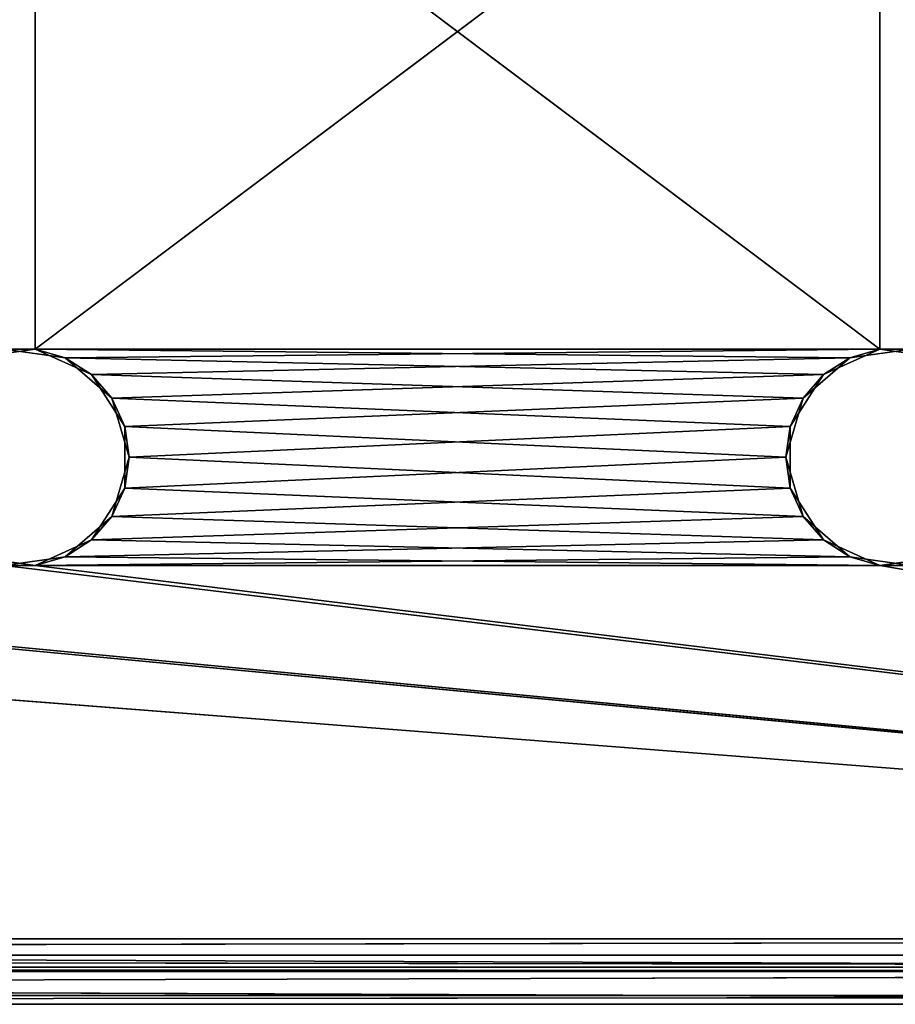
# Model space of a CAD drawing. Extents: x -200 to 200, y 0 to 90.
# Tile 28 of 46: x 60 to 100, y 0 to 45. Entities that reach past the tile are written whole.
import ezdxf

# ---------------------------------------------------------------- set-up
doc = ezdxf.new("R2010")
doc.units = 0
doc.header["$LTSCALE"] = 2.54
doc.layers.get('0').update_dxf_attribs({"color": 13, "linetype": 'CONTINUOUS'})

# ---------------------------------------------------------------- blocks, each defined once
blk = doc.blocks.new('GRUPA1_1')
at = {"color": 0}
for p, q in [((99.288425, 29.949107), (59.288425, 60.050893)), ((99.288425, 29.949107), (59.288425, 60.050893)), ((100.711575, 60.050893, 1.5), (60.711575, 29.949107, 1.5)), ((60.711575, 29.949107, 1.5), (60.711575, 60.050893, 1.5)), ((60.711575, 29.949107, 1.5), (60.711575, 60.050893, 1.5)), ((100.711575, 60.050893, 1.5), (60.711575, 29.949107, 1.5)), ((99.288425, 29.949107), (99.288425, 60.050893)), ((99.288425, 29.949107), (99.288425, 60.050893)), ((60.711575, 29.949107, 1.5), (20.711575, 29.949107, 1.5)), ((60.711575, 29.949107, 1.5), (20.711575, 29.949107, 1.5)), ((60.711575, 29.949107, 1.5), (57.922926, 29.548161, 1.5)), ((60.711575, 29.949107, 1.5), (57.922926, 29.548161, 1.5)), ((60.711575, 29.949107, 1.5), (59.288425, 29.949107)), ((59.288425, 29.949107), (62.077074, 29.548161)), ((60.711575, 29.949107, 1.5), (59.288425, 29.949107)), ((99.288425, 29.949107), (59.288425, 29.949107)), ((99.288425, 29.949107), (59.288425, 29.949107)), ((59.288425, 29.949107), (62.077074, 29.548161)), ((63.274302, 28.778749, 1.5), (60.711575, 29.949107, 1.5)), ((60.711575, 29.949107, 1.5), (62.077074, 29.548161)), ((60.711575, 29.949107, 1.5), (62.077074, 29.548161)), ((97.922926, 29.548161, 1.5), (60.711575, 29.949107, 1.5)), ((63.274302, 28.778749, 1.5), (60.711575, 29.949107, 1.5)), ((97.922926, 29.548161, 1.5), (60.711575, 29.949107, 1.5)), ((100.711575, 29.949107, 1.5), (60.711575, 29.949107, 1.5)), ((100.711575, 29.949107, 1.5), (60.711575, 29.949107, 1.5)), ((99.288425, 29.949107), (62.077074, 29.548161)), ((99.288425, 29.949107), (62.077074, 29.548161)), ((96.725693, 28.778749), (99.288425, 29.949107)), ((96.725693, 28.778749), (99.288425, 29.949107)), ((100.711575, 29.949107, 1.5), (97.922926, 29.548161, 1.5)), ((97.922926, 29.548161, 1.5), (99.288425, 29.949107)), ((97.922926, 29.548161, 1.5), (99.288425, 29.949107)), ((100.711575, 29.949107, 1.5), (97.922926, 29.548161, 1.5)), ((100.711575, 29.949107, 1.5), (99.288425, 29.949107)), ((99.288425, 29.949107), (102.077074, 29.548161)), ((100.711575, 29.949107, 1.5), (99.288425, 29.949107)), ((139.288425, 29.949107), (99.288425, 29.949107)), ((139.288425, 29.949107), (99.288425, 29.949107)), ((99.288425, 29.949107), (102.077074, 29.548161)), ((63.274302, 28.778749, 1.5), (62.077074, 29.548161)), ((62.077074, 29.548161), (64.206266, 27.703204)), ((63.274302, 28.778749, 1.5), (62.077074, 29.548161)), ((96.725693, 28.778749), (62.077074, 29.548161)), ((96.725693, 28.778749), (62.077074, 29.548161)), ((62.077074, 29.548161), (64.206266, 27.703204)), ((97.922926, 29.548161, 1.5), (63.274302, 28.778749, 1.5)), ((97.922926, 29.548161, 1.5), (63.274302, 28.778749, 1.5)), ((97.922926, 29.548161, 1.5), (95.793734, 27.703204, 1.5)), ((97.922926, 29.548161, 1.5), (95.793734, 27.703204, 1.5)), ((97.922926, 29.548161, 1.5), (96.725693, 28.778749)), ((97.922926, 29.548161, 1.5), (96.725693, 28.778749)), ((64.797463, 26.408663, 1.5), (63.274302, 28.778749, 1.5)), ((63.274302, 28.778749, 1.5), (64.206266, 27.703204)), ((63.274302, 28.778749, 1.5), (64.206266, 27.703204)), ((95.793734, 27.703204, 1.5), (63.274302, 28.778749, 1.5)), ((64.797463, 26.408663, 1.5), (63.274302, 28.778749, 1.5)), ((95.793734, 27.703204, 1.5), (63.274302, 28.778749, 1.5)), ((96.725693, 28.778749), (64.206266, 27.703204)), ((96.725693, 28.778749), (64.206266, 27.703204)), ((95.202532, 26.408663), (96.725693, 28.778749)), ((95.202532, 26.408663), (96.725693, 28.778749)), ((95.793734, 27.703204, 1.5), (96.725693, 28.778749)), ((95.793734, 27.703204, 1.5), (96.725693, 28.778749)), ((64.797463, 26.408663, 1.5), (64.206266, 27.703204)), ((64.206266, 27.703204), (65, 25)), ((64.797463, 26.408663, 1.5), (64.206266, 27.703204)), ((95.202532, 26.408663), (64.206266, 27.703204)), ((95.202532, 26.408663), (64.206266, 27.703204)), ((64.206266, 27.703204), (65, 25)), ((95.793734, 27.703204, 1.5), (64.797463, 26.408663, 1.5)), ((95.793734, 27.703204, 1.5), (64.797463, 26.408663, 1.5)), ((95.793734, 27.703204, 1.5), (95, 25, 1.5)), ((95.793734, 27.703204, 1.5), (95, 25, 1.5)), ((95.793734, 27.703204, 1.5), (95.202532, 26.408663)), ((95.793734, 27.703204, 1.5), (95.202532, 26.408663)), ((64.797463, 23.591337, 1.5), (64.797463, 26.408663, 1.5)), ((64.797463, 26.408663, 1.5), (65, 25)), ((64.797463, 26.408663, 1.5), (65, 25)), ((64.797463, 26.408663, 1.5), (95, 25, 1.5)), ((64.797463, 26.408663, 1.5), (95, 25, 1.5)), ((64.797463, 23.591337, 1.5), (64.797463, 26.408663, 1.5)), ((95.202532, 26.408663), (65, 25)), ((95.202532, 26.408663), (65, 25)), ((95, 25, 1.5), (95.202532, 26.408663)), ((95, 25, 1.5), (95.202532, 26.408663)), ((95.202532, 23.591337), (95.202532, 26.408663)), ((95.202532, 23.591337), (95.202532, 26.408663)), ((65, 25), (64.206266, 22.296796)), ((65, 25), (64.206266, 22.296796)), ((64.797463, 23.591337, 1.5), (65, 25)), ((64.797463, 23.591337, 1.5), (65, 25)), ((64.797463, 23.591337, 1.5), (95, 25, 1.5)), ((64.797463, 23.591337, 1.5), (95, 25, 1.5)), ((95.202532, 23.591337), (65, 25)), ((95.202532, 23.591337), (65, 25)), ((95, 25, 1.5), (95.202532, 23.591337)), ((95, 25, 1.5), (95.202532, 23.591337)), ((95, 25, 1.5), (95.793734, 22.296796, 1.5)), ((95, 25, 1.5), (95.793734, 22.296796, 1.5)), ((63.274302, 21.221251, 1.5), (64.797463, 23.591337, 1.5)), ((63.274302, 21.221251, 1.5), (64.797463, 23.591337, 1.5)), ((64.206266, 22.296796), (64.797463, 23.591337, 1.5)), ((64.206266, 22.296796), (64.797463, 23.591337, 1.5)), ((95.202532, 23.591337), (64.206266, 22.296796)), ((95.202532, 23.591337), (64.206266, 22.296796)), ((64.797463, 23.591337, 1.5), (95.793734, 22.296796, 1.5)), ((64.797463, 23.591337, 1.5), (95.793734, 22.296796, 1.5)), ((95.793734, 22.296796, 1.5), (95.202532, 23.591337)), ((95.793734, 22.296796, 1.5), (95.202532, 23.591337)), ((96.725693, 21.221251), (95.202532, 23.591337)), ((96.725693, 21.221251), (95.202532, 23.591337)), ((64.206266, 22.296796), (62.077074, 20.451839)), ((64.206266, 22.296796), (62.077074, 20.451839)), ((63.274302, 21.221251, 1.5), (64.206266, 22.296796)), ((63.274302, 21.221251, 1.5), (64.206266, 22.296796)), ((63.274302, 21.221251, 1.5), (95.793734, 22.296796, 1.5)), ((63.274302, 21.221251, 1.5), (95.793734, 22.296796, 1.5)), ((96.725693, 21.221251), (64.206266, 22.296796)), ((96.725693, 21.221251), (64.206266, 22.296796)), ((95.793734, 22.296796, 1.5), (96.725693, 21.221251)), ((95.793734, 22.296796, 1.5), (96.725693, 21.221251)), ((95.793734, 22.296796, 1.5), (97.922926, 20.451839, 1.5)), ((95.793734, 22.296796, 1.5), (97.922926, 20.451839, 1.5)), ((60.711575, 20.050893, 1.5), (63.274302, 21.221251, 1.5)), ((60.711575, 20.050893, 1.5), (63.274302, 21.221251, 1.5)), ((63.274302, 21.221251, 1.5), (62.077074, 20.451839)), ((63.274302, 21.221251, 1.5), (62.077074, 20.451839)), ((96.725693, 21.221251), (62.077074, 20.451839)), ((96.725693, 21.221251), (62.077074, 20.451839)), ((63.274302, 21.221251, 1.5), (97.922926, 20.451839, 1.5)), ((63.274302, 21.221251, 1.5), (97.922926, 20.451839, 1.5)), ((97.922926, 20.451839, 1.5), (96.725693, 21.221251)), ((97.922926, 20.451839, 1.5), (96.725693, 21.221251)), ((99.288425, 20.050893), (96.725693, 21.221251)), ((99.288425, 20.050893), (96.725693, 21.221251)), ((57.922926, 20.451839, 1.5), (60.711575, 20.050893, 1.5)), ((57.922926, 20.451839, 1.5), (60.711575, 20.050893, 1.5)), ((62.077074, 20.451839), (59.288425, 20.050893)), ((62.077074, 20.451839), (59.288425, 20.050893)), ((60.711575, 20.050893, 1.5), (62.077074, 20.451839)), ((60.711575, 20.050893, 1.5), (62.077074, 20.451839)), ((60.711575, 20.050893, 1.5), (97.922926, 20.451839, 1.5)), ((60.711575, 20.050893, 1.5), (97.922926, 20.451839, 1.5)), ((99.288425, 20.050893), (62.077074, 20.451839)), ((99.288425, 20.050893), (62.077074, 20.451839)), ((97.922926, 20.451839, 1.5), (99.288425, 20.050893)), ((97.922926, 20.451839, 1.5), (99.288425, 20.050893)), ((97.922926, 20.451839, 1.5), (100.711575, 20.050893, 1.5)), ((97.922926, 20.451839, 1.5), (100.711575, 20.050893, 1.5)), ((102.077074, 20.451839), (99.288425, 20.050893)), ((102.077074, 20.451839), (99.288425, 20.050893)), ((-19.288425, 20.050893, 1.5), (200, 3, 1.5)), ((-19.288425, 20.050893, 1.5), (200, 3, 1.5)), ((200, 3), (19.288425, 20.050893)), ((200, 3), (19.288425, 20.050893)), ((20.711575, 20.050893, 1.5), (60.711575, 20.050893, 1.5)), ((20.711575, 20.050893, 1.5), (60.711575, 20.050893, 1.5)), ((20.711575, 20.050893, 1.5), (200, 3, 1.5)), ((20.711575, 20.050893, 1.5), (200, 3, 1.5)), ((60.711575, 20.050893, 1.5), (59.288425, 20.050893)), ((60.711575, 20.050893, 1.5), (59.288425, 20.050893)), ((200, 3), (59.288425, 20.050893)), ((59.288425, 20.050893), (99.288425, 20.050893)), ((200, 3), (59.288425, 20.050893)), ((59.288425, 20.050893), (99.288425, 20.050893)), ((60.711575, 20.050893, 1.5), (100.711575, 20.050893, 1.5)), ((60.711575, 20.050893, 1.5), (100.711575, 20.050893, 1.5)), ((60.711575, 20.050893, 1.5), (200, 3, 1.5)), ((60.711575, 20.050893, 1.5), (200, 3, 1.5)), ((100.711575, 20.050893, 1.5), (99.288425, 20.050893)), ((100.711575, 20.050893, 1.5), (99.288425, 20.050893)), ((139.288425, 20.050893), (99.288425, 20.050893)), ((139.288425, 20.050893), (99.288425, 20.050893)), ((200, 3), (99.288425, 20.050893)), ((200, 3), (99.288425, 20.050893)), ((-200, 3), (200, 1.5, 0.401924)), ((-200, 3), (200, 3)), ((-200, 3), (200, 1.5, 0.401924)), ((200, 3, 1.5), (-200, 2.25, 1.700962)), ((200, 3, 1.5), (-200, 3, 1.5)), ((200, 3, 1.5), (-200, 2.25, 1.700962)), ((-200, 3), (200, 3)), ((200, 3, 1.5), (-200, 3, 1.5)), ((200, 1.700962, 2.25), (-200, 2.25, 1.700962)), ((200, 1.700962, 2.25), (-200, 2.25, 1.700962)), ((200, 2.25, 1.700962), (-200, 2.25, 1.700962)), ((200, 2.25, 1.700962), (-200, 2.25, 1.700962)), ((200, 1.5, 3), (-200, 1.700962, 2.25)), ((200, 1.5, 3), (-200, 1.700962, 2.25)), ((200, 1.700962, 2.25), (-200, 1.700962, 2.25)), ((200, 1.700962, 2.25), (-200, 1.700962, 2.25)), ((200, 1.5, 75), (-200, 1.5, 75)), ((-200, 1.5, 75), (195, 1.5, 80)), ((200, 1.5, 75), (-200, 1.5, 75)), ((200, 1.5, 3), (-200, 1.5, 75)), ((200, 1.5, 3), (-200, 1.5, 75)), ((200, 1.5, 3), (-200, 1.5, 3)), ((-200, 1.5, 75), (195, 1.5, 80)), ((-200, 0.401924, 1.5), (200, 1.5, 0.401924)), ((-200, 0.401924, 1.5), (200, 1.5, 0.401924)), ((-200, 1.5, 0.401924), (200, 1.5, 0.401924)), ((-200, 1.5, 0.401924), (200, 1.5, 0.401924)), ((200, 1.5, 3), (-200, 1.5, 3)), ((195, 1.5, 80), (-195, 1.5, 80)), ((-195, 1.5, 80), (195, 0, 80)), ((-195, 1.5, 80), (195, 0, 80)), ((195, 1.5, 80), (-195, 1.5, 80)), ((-200, 0, 3), (200, 0.401924, 1.5)), ((-200, 0, 3), (200, 0.401924, 1.5)), ((-200, 0.401924, 1.5), (200, 0.401924, 1.5)), ((-200, 0.401924, 1.5), (200, 0.401924, 1.5)), ((200, 0, 3), (-200, 0, 3)), ((195, 0, 80), (-200, 0, 75)), ((-200, 0, 75), (200, 0, 75)), ((-200, 0, 75), (200, 0, 75)), ((-200, 0, 75), (200, 0, 3)), ((-200, 0, 75), (200, 0, 3)), ((200, 0, 3), (-200, 0, 3)), ((195, 0, 80), (-200, 0, 75)), ((-195, 0, 80), (195, 0, 80)), ((-195, 0, 80), (195, 0, 80))]:
    blk.add_line(p, q, dxfattribs=at)
at = {"color": 9}
mesh = blk.add_polyface(dxfattribs=at)
corners = [(60.711575, 60.050893, 1.5), (20.711575, 29.949107, 1.5), (60.711575, 29.949107, 1.5)]
mesh.append_faces([[corners[k] for k in face] for face in [(0, 1, 2)]], dxfattribs={"color": 9})
mesh = blk.add_polyface(dxfattribs=at)
corners = [(60.711575, 60.050893, 1.5), (20.711575, 60.050893, 1.5), (20.711575, 29.949107, 1.5)]
mesh.append_faces([[corners[k] for k in face] for face in [(0, 1, 2)]], dxfattribs={"color": 9})
mesh = blk.add_polyface(dxfattribs=at)
corners = [(99.288425, 29.949107), (59.288425, 60.050893), (99.288425, 60.050893)]
mesh.append_faces([[corners[k] for k in face] for face in [(0, 1, 2)]], dxfattribs={"color": 9})
mesh = blk.add_polyface(dxfattribs=at)
corners = [(99.288425, 29.949107), (59.288425, 29.949107), (59.288425, 60.050893)]
mesh.append_faces([[corners[k] for k in face] for face in [(0, 1, 2)]], dxfattribs={"color": 9})
mesh = blk.add_polyface(dxfattribs=at)
corners = [(100.711575, 60.050893, 1.5), (60.711575, 29.949107, 1.5), (100.711575, 29.949107, 1.5)]
mesh.append_faces([[corners[k] for k in face] for face in [(0, 1, 2)]], dxfattribs={"color": 9})
mesh = blk.add_polyface(dxfattribs=at)
corners = [(100.711575, 60.050893, 1.5), (60.711575, 60.050893, 1.5), (60.711575, 29.949107, 1.5)]
mesh.append_faces([[corners[k] for k in face] for face in [(0, 1, 2)]], dxfattribs={"color": 9})
mesh = blk.add_polyface(dxfattribs=at)
corners = [(139.288425, 29.949107), (99.288425, 60.050893), (139.288425, 60.050893)]
mesh.append_faces([[corners[k] for k in face] for face in [(0, 1, 2)]], dxfattribs={"color": 9})
mesh = blk.add_polyface(dxfattribs=at)
corners = [(139.288425, 29.949107), (99.288425, 29.949107), (99.288425, 60.050893)]
mesh.append_faces([[corners[k] for k in face] for face in [(0, 1, 2)]], dxfattribs={"color": 9})
mesh = blk.add_polyface(dxfattribs=at)
corners = [(60.711575, 29.949107, 1.5), (20.711575, 29.949107, 1.5), (57.922926, 29.548161, 1.5)]
mesh.append_faces([[corners[k] for k in face] for face in [(0, 1, 2)]], dxfattribs={"color": 9})
mesh = blk.add_polyface(dxfattribs=at)
corners = [(57.922926, 29.548161, 1.5), (59.288425, 29.949107), (60.711575, 29.949107, 1.5)]
mesh.append_faces([[corners[k] for k in face] for face in [(0, 1, 2)]], dxfattribs={"color": 9})
mesh = blk.add_polyface(dxfattribs=at)
corners = [(60.711575, 29.949107, 1.5), (59.288425, 29.949107), (62.077074, 29.548161)]
mesh.append_faces([[corners[k] for k in face] for face in [(0, 1, 2)]], dxfattribs={"color": 9})
mesh = blk.add_polyface(dxfattribs=at)
corners = [(99.288425, 29.949107), (62.077074, 29.548161), (59.288425, 29.949107)]
mesh.append_faces([[corners[k] for k in face] for face in [(0, 1, 2)]], dxfattribs={"color": 9})
mesh = blk.add_polyface(dxfattribs=at)
corners = [(60.711575, 29.949107, 1.5), (62.077074, 29.548161), (63.274302, 28.778749, 1.5)]
mesh.append_faces([[corners[k] for k in face] for face in [(0, 1, 2)]], dxfattribs={"color": 9})
mesh = blk.add_polyface(dxfattribs=at)
corners = [(97.922926, 29.548161, 1.5), (60.711575, 29.949107, 1.5), (63.274302, 28.778749, 1.5)]
mesh.append_faces([[corners[k] for k in face] for face in [(0, 1, 2)]], dxfattribs={"color": 9})
mesh = blk.add_polyface(dxfattribs=at)
corners = [(100.711575, 29.949107, 1.5), (60.711575, 29.949107, 1.5), (97.922926, 29.548161, 1.5)]
mesh.append_faces([[corners[k] for k in face] for face in [(0, 1, 2)]], dxfattribs={"color": 9})
mesh = blk.add_polyface(dxfattribs=at)
corners = [(99.288425, 29.949107), (96.725693, 28.778749), (62.077074, 29.548161)]
mesh.append_faces([[corners[k] for k in face] for face in [(0, 1, 2)]], dxfattribs={"color": 9})
mesh = blk.add_polyface(dxfattribs=at)
corners = [(97.922926, 29.548161, 1.5), (96.725693, 28.778749), (99.288425, 29.949107)]
mesh.append_faces([[corners[k] for k in face] for face in [(0, 1, 2)]], dxfattribs={"color": 9})
mesh = blk.add_polyface(dxfattribs=at)
corners = [(97.922926, 29.548161, 1.5), (99.288425, 29.949107), (100.711575, 29.949107, 1.5)]
mesh.append_faces([[corners[k] for k in face] for face in [(0, 1, 2)]], dxfattribs={"color": 9})
mesh = blk.add_polyface(dxfattribs=at)
corners = [(100.711575, 29.949107, 1.5), (99.288425, 29.949107), (102.077074, 29.548161)]
mesh.append_faces([[corners[k] for k in face] for face in [(0, 1, 2)]], dxfattribs={"color": 9})
mesh = blk.add_polyface(dxfattribs=at)
corners = [(139.288425, 29.949107), (102.077074, 29.548161), (99.288425, 29.949107)]
mesh.append_faces([[corners[k] for k in face] for face in [(0, 1, 2)]], dxfattribs={"color": 9})
mesh = blk.add_polyface(dxfattribs=at)
corners = [(63.274302, 28.778749, 1.5), (62.077074, 29.548161), (64.206266, 27.703204)]
mesh.append_faces([[corners[k] for k in face] for face in [(0, 1, 2)]], dxfattribs={"color": 9})
mesh = blk.add_polyface(dxfattribs=at)
corners = [(96.725693, 28.778749), (64.206266, 27.703204), (62.077074, 29.548161)]
mesh.append_faces([[corners[k] for k in face] for face in [(0, 1, 2)]], dxfattribs={"color": 9})
mesh = blk.add_polyface(dxfattribs=at)
corners = [(97.922926, 29.548161, 1.5), (63.274302, 28.778749, 1.5), (95.793734, 27.703204, 1.5)]
mesh.append_faces([[corners[k] for k in face] for face in [(0, 1, 2)]], dxfattribs={"color": 9})
mesh = blk.add_polyface(dxfattribs=at)
corners = [(95.793734, 27.703204, 1.5), (96.725693, 28.778749), (97.922926, 29.548161, 1.5)]
mesh.append_faces([[corners[k] for k in face] for face in [(0, 1, 2)]], dxfattribs={"color": 9})
mesh = blk.add_polyface(dxfattribs=at)
corners = [(63.274302, 28.778749, 1.5), (64.206266, 27.703204), (64.797463, 26.408663, 1.5)]
mesh.append_faces([[corners[k] for k in face] for face in [(0, 1, 2)]], dxfattribs={"color": 9})
mesh = blk.add_polyface(dxfattribs=at)
corners = [(95.793734, 27.703204, 1.5), (63.274302, 28.778749, 1.5), (64.797463, 26.408663, 1.5)]
mesh.append_faces([[corners[k] for k in face] for face in [(0, 1, 2)]], dxfattribs={"color": 9})
mesh = blk.add_polyface(dxfattribs=at)
corners = [(96.725693, 28.778749), (95.202532, 26.408663), (64.206266, 27.703204)]
mesh.append_faces([[corners[k] for k in face] for face in [(0, 1, 2)]], dxfattribs={"color": 9})
mesh = blk.add_polyface(dxfattribs=at)
corners = [(96.725693, 28.778749), (95.793734, 27.703204, 1.5), (95.202532, 26.408663)]
mesh.append_faces([[corners[k] for k in face] for face in [(0, 1, 2)]], dxfattribs={"color": 9})
mesh = blk.add_polyface(dxfattribs=at)
corners = [(64.206266, 27.703204), (65, 25), (64.797463, 26.408663, 1.5)]
mesh.append_faces([[corners[k] for k in face] for face in [(0, 1, 2)]], dxfattribs={"color": 9})
mesh = blk.add_polyface(dxfattribs=at)
corners = [(95.202532, 26.408663), (65, 25), (64.206266, 27.703204)]
mesh.append_faces([[corners[k] for k in face] for face in [(0, 1, 2)]], dxfattribs={"color": 9})
mesh = blk.add_polyface(dxfattribs=at)
corners = [(95.793734, 27.703204, 1.5), (64.797463, 26.408663, 1.5), (95, 25, 1.5)]
mesh.append_faces([[corners[k] for k in face] for face in [(0, 1, 2)]], dxfattribs={"color": 9})
mesh = blk.add_polyface(dxfattribs=at)
corners = [(95.793734, 27.703204, 1.5), (95, 25, 1.5), (95.202532, 26.408663)]
mesh.append_faces([[corners[k] for k in face] for face in [(0, 1, 2)]], dxfattribs={"color": 9})
mesh = blk.add_polyface(dxfattribs=at)
corners = [(64.797463, 26.408663, 1.5), (65, 25), (64.797463, 23.591337, 1.5)]
mesh.append_faces([[corners[k] for k in face] for face in [(0, 1, 2)]], dxfattribs={"color": 9})
mesh = blk.add_polyface(dxfattribs=at)
corners = [(95, 25, 1.5), (64.797463, 26.408663, 1.5), (64.797463, 23.591337, 1.5)]
mesh.append_faces([[corners[k] for k in face] for face in [(0, 1, 2)]], dxfattribs={"color": 9})
mesh = blk.add_polyface(dxfattribs=at)
corners = [(95.202532, 23.591337), (65, 25), (95.202532, 26.408663)]
mesh.append_faces([[corners[k] for k in face] for face in [(0, 1, 2)]], dxfattribs={"color": 9})
mesh = blk.add_polyface(dxfattribs=at)
corners = [(95.202532, 26.408663), (95, 25, 1.5), (95.202532, 23.591337)]
mesh.append_faces([[corners[k] for k in face] for face in [(0, 1, 2)]], dxfattribs={"color": 9})
mesh = blk.add_polyface(dxfattribs=at)
corners = [(65, 25), (64.206266, 22.296796), (64.797463, 23.591337, 1.5)]
mesh.append_faces([[corners[k] for k in face] for face in [(0, 1, 2)]], dxfattribs={"color": 9})
mesh = blk.add_polyface(dxfattribs=at)
corners = [(95.202532, 23.591337), (64.206266, 22.296796), (65, 25)]
mesh.append_faces([[corners[k] for k in face] for face in [(0, 1, 2)]], dxfattribs={"color": 9})
mesh = blk.add_polyface(dxfattribs=at)
corners = [(95.793734, 22.296796, 1.5), (95, 25, 1.5), (64.797463, 23.591337, 1.5)]
mesh.append_faces([[corners[k] for k in face] for face in [(0, 1, 2)]], dxfattribs={"color": 9})
mesh = blk.add_polyface(dxfattribs=at)
corners = [(95, 25, 1.5), (95.793734, 22.296796, 1.5), (95.202532, 23.591337)]
mesh.append_faces([[corners[k] for k in face] for face in [(0, 1, 2)]], dxfattribs={"color": 9})
mesh = blk.add_polyface(dxfattribs=at)
corners = [(64.797463, 23.591337, 1.5), (64.206266, 22.296796), (63.274302, 21.221251, 1.5)]
mesh.append_faces([[corners[k] for k in face] for face in [(0, 1, 2)]], dxfattribs={"color": 9})
mesh = blk.add_polyface(dxfattribs=at)
corners = [(95.793734, 22.296796, 1.5), (64.797463, 23.591337, 1.5), (63.274302, 21.221251, 1.5)]
mesh.append_faces([[corners[k] for k in face] for face in [(0, 1, 2)]], dxfattribs={"color": 9})
mesh = blk.add_polyface(dxfattribs=at)
corners = [(96.725693, 21.221251), (64.206266, 22.296796), (95.202532, 23.591337)]
mesh.append_faces([[corners[k] for k in face] for face in [(0, 1, 2)]], dxfattribs={"color": 9})
mesh = blk.add_polyface(dxfattribs=at)
corners = [(95.202532, 23.591337), (95.793734, 22.296796, 1.5), (96.725693, 21.221251)]
mesh.append_faces([[corners[k] for k in face] for face in [(0, 1, 2)]], dxfattribs={"color": 9})
mesh = blk.add_polyface(dxfattribs=at)
corners = [(63.274302, 21.221251, 1.5), (64.206266, 22.296796), (62.077074, 20.451839)]
mesh.append_faces([[corners[k] for k in face] for face in [(0, 1, 2)]], dxfattribs={"color": 9})
mesh = blk.add_polyface(dxfattribs=at)
corners = [(96.725693, 21.221251), (62.077074, 20.451839), (64.206266, 22.296796)]
mesh.append_faces([[corners[k] for k in face] for face in [(0, 1, 2)]], dxfattribs={"color": 9})
mesh = blk.add_polyface(dxfattribs=at)
corners = [(97.922926, 20.451839, 1.5), (95.793734, 22.296796, 1.5), (63.274302, 21.221251, 1.5)]
mesh.append_faces([[corners[k] for k in face] for face in [(0, 1, 2)]], dxfattribs={"color": 9})
mesh = blk.add_polyface(dxfattribs=at)
corners = [(97.922926, 20.451839, 1.5), (96.725693, 21.221251), (95.793734, 22.296796, 1.5)]
mesh.append_faces([[corners[k] for k in face] for face in [(0, 1, 2)]], dxfattribs={"color": 9})
mesh = blk.add_polyface(dxfattribs=at)
corners = [(63.274302, 21.221251, 1.5), (62.077074, 20.451839), (60.711575, 20.050893, 1.5)]
mesh.append_faces([[corners[k] for k in face] for face in [(0, 1, 2)]], dxfattribs={"color": 9})
mesh = blk.add_polyface(dxfattribs=at)
corners = [(97.922926, 20.451839, 1.5), (63.274302, 21.221251, 1.5), (60.711575, 20.050893, 1.5)]
mesh.append_faces([[corners[k] for k in face] for face in [(0, 1, 2)]], dxfattribs={"color": 9})
mesh = blk.add_polyface(dxfattribs=at)
corners = [(99.288425, 20.050893), (62.077074, 20.451839), (96.725693, 21.221251)]
mesh.append_faces([[corners[k] for k in face] for face in [(0, 1, 2)]], dxfattribs={"color": 9})
mesh = blk.add_polyface(dxfattribs=at)
corners = [(97.922926, 20.451839, 1.5), (99.288425, 20.050893), (96.725693, 21.221251)]
mesh.append_faces([[corners[k] for k in face] for face in [(0, 1, 2)]], dxfattribs={"color": 9})
mesh = blk.add_polyface(dxfattribs=at)
corners = [(60.711575, 20.050893, 1.5), (57.922926, 20.451839, 1.5), (20.711575, 20.050893, 1.5)]
mesh.append_faces([[corners[k] for k in face] for face in [(0, 1, 2)]], dxfattribs={"color": 9})
mesh = blk.add_polyface(dxfattribs=at)
corners = [(60.711575, 20.050893, 1.5), (59.288425, 20.050893), (57.922926, 20.451839, 1.5)]
mesh.append_faces([[corners[k] for k in face] for face in [(0, 1, 2)]], dxfattribs={"color": 9})
mesh = blk.add_polyface(dxfattribs=at)
corners = [(60.711575, 20.050893, 1.5), (62.077074, 20.451839), (59.288425, 20.050893)]
mesh.append_faces([[corners[k] for k in face] for face in [(0, 1, 2)]], dxfattribs={"color": 9})
mesh = blk.add_polyface(dxfattribs=at)
corners = [(99.288425, 20.050893), (59.288425, 20.050893), (62.077074, 20.451839)]
mesh.append_faces([[corners[k] for k in face] for face in [(0, 1, 2)]], dxfattribs={"color": 9})
mesh = blk.add_polyface(dxfattribs=at)
corners = [(100.711575, 20.050893, 1.5), (97.922926, 20.451839, 1.5), (60.711575, 20.050893, 1.5)]
mesh.append_faces([[corners[k] for k in face] for face in [(0, 1, 2)]], dxfattribs={"color": 9})
mesh = blk.add_polyface(dxfattribs=at)
corners = [(100.711575, 20.050893, 1.5), (99.288425, 20.050893), (97.922926, 20.451839, 1.5)]
mesh.append_faces([[corners[k] for k in face] for face in [(0, 1, 2)]], dxfattribs={"color": 9})
mesh = blk.add_polyface(dxfattribs=at)
corners = [(100.711575, 20.050893, 1.5), (102.077074, 20.451839), (99.288425, 20.050893)]
mesh.append_faces([[corners[k] for k in face] for face in [(0, 1, 2)]], dxfattribs={"color": 9})
mesh = blk.add_polyface(dxfattribs=at)
corners = [(139.288425, 20.050893), (99.288425, 20.050893), (102.077074, 20.451839)]
mesh.append_faces([[corners[k] for k in face] for face in [(0, 1, 2)]], dxfattribs={"color": 9})
mesh = blk.add_polyface(dxfattribs=at)
corners = [(200, 3), (-200, 3), (19.288425, 20.050893)]
mesh.append_faces([[corners[k] for k in face] for face in [(0, 1, 2)]], dxfattribs={"color": 9})
mesh = blk.add_polyface(dxfattribs=at)
corners = [(200, 3, 1.5), (-19.288425, 20.050893, 1.5), (-200, 3, 1.5)]
mesh.append_faces([[corners[k] for k in face] for face in [(0, 1, 2)]], dxfattribs={"color": 9})
mesh = blk.add_polyface(dxfattribs=at)
corners = [(200, 3, 1.5), (20.711575, 20.050893, 1.5), (-19.288425, 20.050893, 1.5)]
mesh.append_faces([[corners[k] for k in face] for face in [(0, 1, 2)]], dxfattribs={"color": 9})
mesh = blk.add_polyface(dxfattribs=at)
corners = [(200, 3), (19.288425, 20.050893), (59.288425, 20.050893)]
mesh.append_faces([[corners[k] for k in face] for face in [(0, 1, 2)]], dxfattribs={"color": 9})
mesh = blk.add_polyface(dxfattribs=at)
corners = [(200, 3, 1.5), (60.711575, 20.050893, 1.5), (20.711575, 20.050893, 1.5)]
mesh.append_faces([[corners[k] for k in face] for face in [(0, 1, 2)]], dxfattribs={"color": 9})
mesh = blk.add_polyface(dxfattribs=at)
corners = [(200, 3), (59.288425, 20.050893), (99.288425, 20.050893)]
mesh.append_faces([[corners[k] for k in face] for face in [(0, 1, 2)]], dxfattribs={"color": 9})
mesh = blk.add_polyface(dxfattribs=at)
corners = [(200, 3, 1.5), (100.711575, 20.050893, 1.5), (60.711575, 20.050893, 1.5)]
mesh.append_faces([[corners[k] for k in face] for face in [(0, 1, 2)]], dxfattribs={"color": 9})
mesh = blk.add_polyface(dxfattribs=at)
corners = [(200, 3), (99.288425, 20.050893), (139.288425, 20.050893)]
mesh.append_faces([[corners[k] for k in face] for face in [(0, 1, 2)]], dxfattribs={"color": 9})
mesh = blk.add_polyface(dxfattribs=at)
corners = [(200, 1.5, 0.401924), (-200, 1.5, 0.401924), (-200, 3)]
mesh.append_faces([[corners[k] for k in face] for face in [(0, 1, 2)]], dxfattribs={"color": 9})
mesh = blk.add_polyface(dxfattribs=at)
corners = [(200, 1.5, 0.401924), (-200, 3), (200, 3)]
mesh.append_faces([[corners[k] for k in face] for face in [(0, 1, 2)]], dxfattribs={"color": 9})
mesh = blk.add_polyface(dxfattribs=at)
corners = [(200, 3, 1.5), (-200, 2.25, 1.700962), (200, 2.25, 1.700962)]
mesh.append_faces([[corners[k] for k in face] for face in [(0, 1, 2)]], dxfattribs={"color": 9})
mesh = blk.add_polyface(dxfattribs=at)
corners = [(200, 3, 1.5), (-200, 3, 1.5), (-200, 2.25, 1.700962)]
mesh.append_faces([[corners[k] for k in face] for face in [(0, 1, 2)]], dxfattribs={"color": 9})
mesh = blk.add_polyface(dxfattribs=at)
corners = [(200, 1.700962, 2.25), (-200, 2.25, 1.700962), (-200, 1.700962, 2.25)]
mesh.append_faces([[corners[k] for k in face] for face in [(0, 1, 2)]], dxfattribs={"color": 9})
mesh = blk.add_polyface(dxfattribs=at)
corners = [(200, 1.700962, 2.25), (200, 2.25, 1.700962), (-200, 2.25, 1.700962)]
mesh.append_faces([[corners[k] for k in face] for face in [(0, 1, 2)]], dxfattribs={"color": 9})
mesh = blk.add_polyface(dxfattribs=at)
corners = [(200, 1.5, 3), (-200, 1.700962, 2.25), (-200, 1.5, 3)]
mesh.append_faces([[corners[k] for k in face] for face in [(0, 1, 2)]], dxfattribs={"color": 9})
mesh = blk.add_polyface(dxfattribs=at)
corners = [(200, 1.5, 3), (200, 1.700962, 2.25), (-200, 1.700962, 2.25)]
mesh.append_faces([[corners[k] for k in face] for face in [(0, 1, 2)]], dxfattribs={"color": 9})
mesh = blk.add_polyface(dxfattribs=at)
corners = [(195, 1.5, 80), (200, 1.5, 75), (-200, 1.5, 75)]
mesh.append_faces([[corners[k] for k in face] for face in [(0, 1, 2)]], dxfattribs={"color": 9})
mesh = blk.add_polyface(dxfattribs=at)
corners = [(200, 1.5, 75), (200, 1.5, 3), (-200, 1.5, 75)]
mesh.append_faces([[corners[k] for k in face] for face in [(0, 1, 2)]], dxfattribs={"color": 9})
mesh = blk.add_polyface(dxfattribs=at)
corners = [(-200, 1.5, 75), (200, 1.5, 3), (-200, 1.5, 3)]
mesh.append_faces([[corners[k] for k in face] for face in [(0, 1, 2)]], dxfattribs={"color": 9})
mesh = blk.add_polyface(dxfattribs=at)
corners = [(195, 1.5, 80), (-200, 1.5, 75), (-195, 1.5, 80)]
mesh.append_faces([[corners[k] for k in face] for face in [(0, 1, 2)]], dxfattribs={"color": 9})
mesh = blk.add_polyface(dxfattribs=at)
corners = [(-200, 0.401924, 1.5), (200, 1.5, 0.401924), (200, 0.401924, 1.5)]
mesh.append_faces([[corners[k] for k in face] for face in [(0, 1, 2)]], dxfattribs={"color": 9})
mesh = blk.add_polyface(dxfattribs=at)
corners = [(-200, 0.401924, 1.5), (-200, 1.5, 0.401924), (200, 1.5, 0.401924)]
mesh.append_faces([[corners[k] for k in face] for face in [(0, 1, 2)]], dxfattribs={"color": 9})
mesh = blk.add_polyface(dxfattribs=at)
corners = [(195, 1.5, 80), (-195, 1.5, 80), (195, 0, 80)]
mesh.append_faces([[corners[k] for k in face] for face in [(0, 1, 2)]], dxfattribs={"color": 9})
mesh = blk.add_polyface(dxfattribs=at)
corners = [(195, 0, 80), (-195, 1.5, 80), (-195, 0, 80)]
mesh.append_faces([[corners[k] for k in face] for face in [(0, 1, 2)]], dxfattribs={"color": 9})
mesh = blk.add_polyface(dxfattribs=at)
corners = [(-200, 0, 3), (200, 0.401924, 1.5), (200, 0, 3)]
mesh.append_faces([[corners[k] for k in face] for face in [(0, 1, 2)]], dxfattribs={"color": 9})
mesh = blk.add_polyface(dxfattribs=at)
corners = [(-200, 0, 3), (-200, 0.401924, 1.5), (200, 0.401924, 1.5)]
mesh.append_faces([[corners[k] for k in face] for face in [(0, 1, 2)]], dxfattribs={"color": 9})
mesh = blk.add_polyface(dxfattribs=at)
corners = [(195, 0, 80), (-200, 0, 75), (200, 0, 75)]
mesh.append_faces([[corners[k] for k in face] for face in [(0, 1, 2)]], dxfattribs={"color": 9})
mesh = blk.add_polyface(dxfattribs=at)
corners = [(-200, 0, 75), (200, 0, 3), (200, 0, 75)]
mesh.append_faces([[corners[k] for k in face] for face in [(0, 1, 2)]], dxfattribs={"color": 9})
mesh = blk.add_polyface(dxfattribs=at)
corners = [(-200, 0, 75), (-200, 0, 3), (200, 0, 3)]
mesh.append_faces([[corners[k] for k in face] for face in [(0, 1, 2)]], dxfattribs={"color": 9})
mesh = blk.add_polyface(dxfattribs=at)
corners = [(-195, 0, 80), (-200, 0, 75), (195, 0, 80)]
mesh.append_faces([[corners[k] for k in face] for face in [(0, 1, 2)]], dxfattribs={"color": 9})
blk = doc.blocks.new('GRUPA0_1')
at = {"color": 0}
blk.add_blockref('GRUPA1_1', (0, 0), dxfattribs=at)

msp = doc.modelspace()

# ---------------------------------------------------------------- block references
at = {"color": 0}
msp.add_blockref('GRUPA0_1', (0, 0), dxfattribs=at)

doc.saveas('drawing.dxf')
